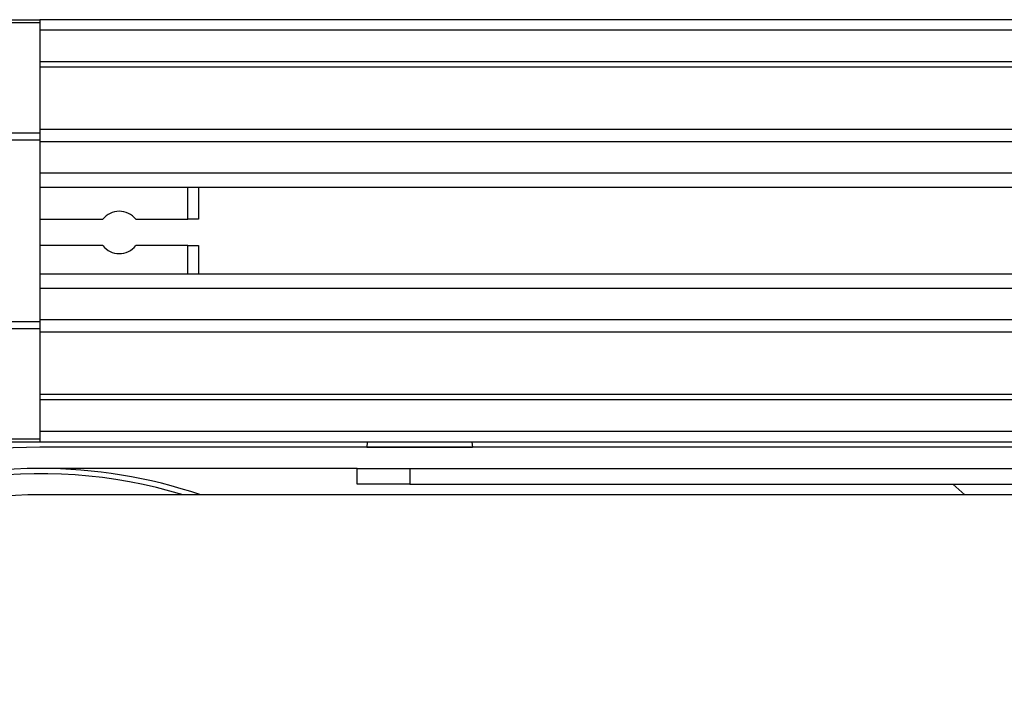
# Model space of a CAD drawing. Header units: millimetres. Extents: x 0 to 420, y 0 to 297.
# Tile 20 of 68: x 59.28 to 64.47, y 238.58 to 242.13. Entities that reach past the tile are written whole.
import ezdxf

# ---------------------------------------------------------------- set-up
doc = ezdxf.new("R2010")
doc.units = ezdxf.units.MM

msp = doc.modelspace()

# ---------------------------------------------------------------- linework, layer by layer
at = {"color": 7, "linetype": 'Continuous', "lineweight": 25}
for p, q in [((59.04757, 242.12504), (59.38239, 242.12504)), ((59.38239, 242.12504), (59.38239, 242.1087)), ((215.62919, 242.12504), (59.38239, 242.12504)), ((59.38239, 242.1087), (59.04757, 242.1087)), ((59.38239, 242.1087), (59.38239, 241.52756)), ((215.62919, 242.06924), (59.38239, 242.06924)), ((215.62919, 241.90183), (59.38239, 241.90183)), ((215.62919, 241.87338), (59.38239, 241.87338)), ((79.7782, 241.54469), (59.38239, 241.54469)), ((59.04757, 241.52756), (59.38239, 241.52756)), ((59.38239, 241.52756), (59.38239, 241.4881)), ((59.38239, 241.4881), (59.04757, 241.4881)), ((59.38239, 241.4881), (59.38239, 240.52989)), ((79.71397, 241.47995), (59.38239, 241.47995)), ((59.38239, 241.31318), (59.38239, 241.23779)), ((79.61715, 241.31318), (59.38239, 241.31318)), ((79.59531, 241.23779), (59.38239, 241.23779)), ((60.16362, 241.07038), (60.16362, 241.23779)), ((60.21942, 241.23779), (60.21942, 241.07038)), ((59.38239, 241.07038), (59.71378, 241.07038)), ((59.88802, 241.07038), (60.16362, 241.07038)), ((60.21942, 241.07038), (60.16362, 241.07038)), ((59.71378, 240.93087), (59.38239, 240.93087)), ((60.16362, 240.93087), (59.88802, 240.93087)), ((60.16362, 240.93087), (60.21942, 240.93087)), ((60.16362, 240.78021), (60.16362, 240.93087)), ((60.21942, 240.93087), (60.21942, 240.78021)), ((79.58287, 240.78021), (59.38239, 240.78021)), ((59.38239, 240.78021), (59.38239, 240.70482)), ((79.58287, 240.70482), (59.38239, 240.70482)), ((59.04757, 240.52989), (59.38239, 240.52989)), ((79.58287, 240.53805), (59.38239, 240.53805)), ((59.38239, 240.52989), (59.38239, 240.49043)), ((59.38239, 240.49043), (59.04757, 240.49043)), ((59.38239, 240.49043), (59.38239, 239.90929)), ((79.58287, 240.4733), (59.38239, 240.4733)), ((79.58287, 240.14462), (59.38239, 240.14462)), ((79.58287, 240.11616), (59.38239, 240.11616)), ((79.58287, 239.94875), (59.38239, 239.94875)), ((59.04757, 239.90929), (59.38239, 239.90929)), ((59.38239, 239.89295), (59.04757, 239.89295)), ((59.38239, 239.90929), (59.38239, 239.89295)), ((79.58287, 239.89295), (59.38239, 239.89295)), ((61.11018, 239.89295), (61.10774, 239.86505)), ((61.66332, 239.89295), (61.66576, 239.86505)), ((79.58287, 239.86505), (59.38239, 239.86505)), ((61.10774, 239.86505), (61.66576, 239.86505)), ((61.05646, 239.75344), (59.38239, 239.75344)), ((61.05646, 239.66974), (61.05646, 239.75344)), ((61.05646, 239.75344), (61.33547, 239.75344)), ((61.33547, 239.75344), (61.33547, 239.66974)), ((61.33547, 239.75344), (79.58287, 239.75344)), ((61.33547, 239.66974), (61.05646, 239.66974)), ((61.33547, 239.66974), (79.58287, 239.66974)), ((64.2031, 239.66974), (64.2651, 239.61394)), ((73.612, 239.61394), (59.38239, 239.61394))]:
    msp.add_line(p, q, dxfattribs=at)
for centre, radius, start, end in [((59.8009, 241.00063), 0.1116, 38.68219, 141.31781), ((59.8009, 241.00063), 0.1116, 218.68219, 321.31781), ((59.38239, 237.10283), 2.76222, 90, 270), ((59.38239, 237.10283), 2.65062, 90, 270), ((59.38239, 237.10283), 2.62271, 73.22526, 123.81534), ((59.38239, 237.10283), 2.65062, 71.32828, 90), ((59.38239, 237.10283), 2.51111, 90, 270), ((59.38239, 237.10283), 2.62271, 123.81534, 286.77474)]:
    msp.add_arc(centre, radius, start, end, dxfattribs=at)

doc.saveas('drawing.dxf')
